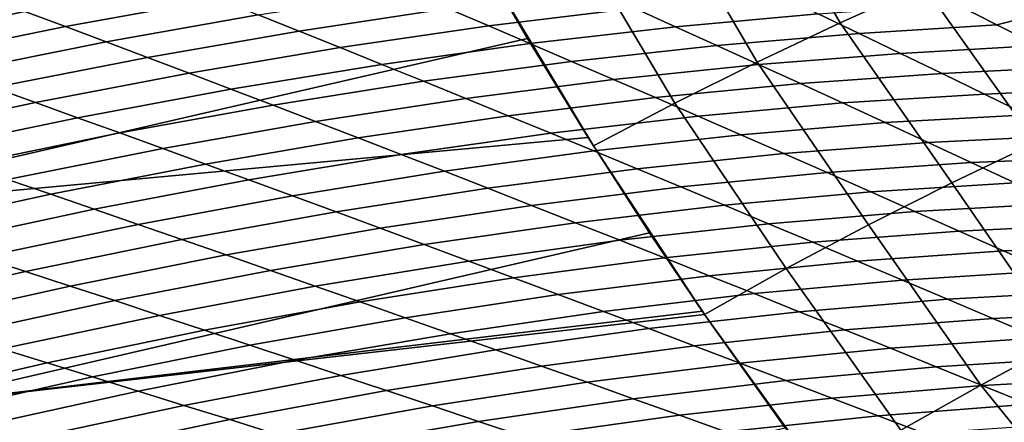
# Model space of a CAD drawing. Header units: metres. Extents: x -167 to 28, y -27 to 27.
# Tile 71 of 256: x -40.13 to -34.1, y -15.47 to -13. Entities that reach past the tile are written whole.
import ezdxf

# ---------------------------------------------------------------- set-up
doc = ezdxf.new("R2010")
doc.units = ezdxf.units.M
doc.layers.add('solid_12_065_021_XXX', color=7, linetype='CONTINUOUS')

msp = doc.modelspace()

# ---------------------------------------------------------------- linework, layer by layer
at = {"layer": 'solid_12_065_021_XXX'}
for points in [[(-34.594704, -12.794062, 95.152931), (-35.174713, -11.773333, 95.613953), (-35.701, -11.992413, 95.567719), (-35.105881, -13.023491, 95.096123)], [(-35.105881, -13.023491, 95.096123), (-35.701, -11.992413, 95.567719), (-36.224358, -12.222409, 95.550209), (-35.614128, -13.264315, 95.066826)], [(-35.614128, -13.264315, 95.066826), (-36.224358, -12.222409, 95.550209), (-36.743267, -12.462655, 95.561455), (-36.118008, -13.515854, 95.065117)], [(-36.118008, -13.515854, 95.065117), (-36.743267, -12.462655, 95.561455), (-37.256721, -12.711876, 95.602219), (-36.616798, -13.776658, 95.091858)], [(-33.394772, -13.52704, 94.773163), (-34.082035, -12.576675, 95.237091), (-34.594704, -12.794062, 95.152931), (-33.908852, -13.758153, 94.672707)], [(-41.638767, -14.185906, 96.2677), (-37.019485, -13.118979, 95.412666), (-37.256721, -12.711876, 95.602219), (-42.627716, -12.999538, 96.913979)], [(-36.616798, -13.776658, 95.091858), (-37.256721, -12.711876, 95.602219), (-37.019485, -13.118979, 95.412666)], [(-39.850296, -13.046842, 69.386917), (-40.098946, -12.954247, 69.478256), (-39.165089, -12.779207, 68.511993), (-38.918591, -12.876297, 68.41777)], [(-33.795551, -12.751923, 62.992218), (-33.549717, -12.882486, 62.894161), (-34.145275, -13.035134, 63.866581), (-34.393761, -12.909529, 63.961266)], [(-38.41959, -13.074497, 68.23288), (-38.670078, -12.974733, 68.324715), (-37.756783, -12.832181, 67.333771), (-37.508213, -12.936939, 67.239456)], [(-37.257629, -13.043122, 67.146507), (-37.508213, -12.936939, 67.239456), (-36.613663, -12.823094, 66.227905), (-36.364838, -12.934633, 66.13282)], [(-33.908852, -13.758153, 94.672707), (-34.594704, -12.794062, 95.152931), (-35.105881, -13.023491, 95.096123), (-34.421448, -14.002616, 94.600098)], [(-41.048706, -13.15203, 70.424431), (-41.297691, -13.06478, 70.513611), (-40.345623, -12.862896, 69.570625), (-40.098946, -12.954247, 69.478256)], [(-39.599701, -13.140658, 69.296661), (-39.850296, -13.046842, 69.386917), (-38.918591, -12.876297, 68.41777), (-38.670078, -12.974733, 68.324715)], [(-36.113945, -13.047687, 66.039253), (-36.364838, -12.934633, 66.13282), (-35.489349, -12.85017, 65.101898), (-35.240055, -12.968926, 65.006531)], [(-33.549717, -12.882486, 62.894161), (-33.301617, -13.014835, 62.797977), (-33.894642, -13.162392, 63.77372), (-34.145275, -13.035134, 63.866581)], [(-40.797813, -13.240394, 70.336212), (-41.048706, -13.15203, 70.424431), (-40.098946, -12.954247, 69.478256), (-39.850296, -13.046842, 69.386917)], [(-38.167156, -13.17557, 68.142319), (-38.41959, -13.074497, 68.23288), (-37.508213, -12.936939, 67.239456), (-37.257629, -13.043122, 67.146507)], [(-37.005054, -13.15071, 67.054993), (-37.257629, -13.043122, 67.146507), (-36.364838, -12.934633, 66.13282), (-36.113945, -13.047687, 66.039253)], [(-34.988644, -13.089279, 64.912842), (-35.240055, -12.968926, 65.006531), (-34.393761, -12.909529, 63.961266), (-34.145275, -13.035134, 63.866581)], [(-39.347202, -13.235682, 69.207535), (-39.599701, -13.140658, 69.296661), (-38.670078, -12.974733, 68.324715), (-38.41959, -13.074497, 68.23288)], [(-35.861019, -13.16223, 65.947273), (-36.113945, -13.047687, 66.039253), (-35.240055, -12.968926, 65.006531), (-34.988644, -13.089279, 64.912842)], [(-34.421448, -14.002616, 94.600098), (-35.105881, -13.023491, 95.096123), (-35.614128, -13.264315, 95.066826), (-34.931053, -14.259718, 94.555557)], [(-40.545055, -13.329852, 70.248985), (-40.797813, -13.240394, 70.336212), (-39.850296, -13.046842, 69.386917), (-39.599701, -13.140658, 69.296661)], [(-39.092838, -13.331891, 69.119598), (-39.347202, -13.235682, 69.207535), (-38.41959, -13.074497, 68.23288), (-38.167156, -13.17557, 68.142319)], [(-37.912815, -13.277931, 68.053093), (-38.167156, -13.17557, 68.142319), (-37.257629, -13.043122, 67.146507), (-37.005054, -13.15071, 67.054993)], [(-36.75053, -13.259678, 66.964966), (-37.005054, -13.15071, 67.054993), (-36.113945, -13.047687, 66.039253), (-35.861019, -13.16223, 65.947273)], [(-34.735146, -13.211201, 64.8209), (-34.988644, -13.089279, 64.912842), (-34.145275, -13.035134, 63.866581), (-33.894642, -13.162392, 63.77372)], [(-41.638767, -14.185906, 96.2677), (-36.648499, -13.726256, 95.117081), (-37.019485, -13.118979, 95.412666)], [(-40.290462, -13.420387, 70.162811), (-40.545055, -13.329852, 70.248985), (-39.599701, -13.140658, 69.296661), (-39.347202, -13.235682, 69.207535)], [(-36.616798, -13.776658, 95.091858), (-37.019485, -13.118979, 95.412666), (-36.648499, -13.726256, 95.117081)], [(-35.606087, -13.27824, 65.856934), (-35.861019, -13.16223, 65.947273), (-34.988644, -13.089279, 64.912842), (-34.735146, -13.211201, 64.8209)], [(-38.836643, -13.429269, 69.032913), (-39.092838, -13.331891, 69.119598), (-38.167156, -13.17557, 68.142319), (-37.912815, -13.277931, 68.053093)], [(-37.656601, -13.381559, 67.965256), (-37.912815, -13.277931, 68.053093), (-37.005054, -13.15071, 67.054993), (-36.75053, -13.259678, 66.964966)], [(-36.494076, -13.370004, 66.87648), (-36.75053, -13.259678, 66.964966), (-35.861019, -13.16223, 65.947273), (-35.606087, -13.27824, 65.856934)], [(-34.47958, -13.334663, 64.730766), (-34.735146, -13.211201, 64.8209), (-33.894642, -13.162392, 63.77372), (-33.641888, -13.291269, 63.682747)], [(-40.034081, -13.511985, 70.077744), (-40.290462, -13.420387, 70.162811), (-39.347202, -13.235682, 69.207535), (-39.092838, -13.331891, 69.119598)], [(-37.398544, -13.486433, 67.878876), (-37.656601, -13.381559, 67.965256), (-36.75053, -13.259678, 66.964966), (-36.494076, -13.370004, 66.87648)], [(-34.931053, -14.259718, 94.555557), (-35.614128, -13.264315, 95.066826), (-36.118008, -13.515854, 95.065117), (-35.436192, -14.528708, 94.539207)], [(-35.349178, -13.39569, 65.768303), (-35.606087, -13.27824, 65.856934), (-34.735146, -13.211201, 64.8209), (-34.47958, -13.334663, 64.730766)], [(-38.578655, -13.527796, 68.947525), (-38.836643, -13.429269, 69.032913), (-37.912815, -13.277931, 68.053093), (-37.656601, -13.381559, 67.965256)], [(-36.235733, -13.481663, 66.789597), (-36.494076, -13.370004, 66.87648), (-35.606087, -13.27824, 65.856934), (-35.349178, -13.39569, 65.768303)], [(-34.221977, -13.459638, 64.642509), (-34.47958, -13.334663, 64.730766), (-33.641888, -13.291269, 63.682747), (-33.387028, -13.42174, 63.593723)], [(-39.775948, -13.604627, 69.993835), (-40.034081, -13.511985, 70.077744), (-39.092838, -13.331891, 69.119598), (-38.836643, -13.429269, 69.032913)], [(-38.318909, -13.627451, 68.86348), (-38.578655, -13.527796, 68.947525), (-37.656601, -13.381559, 67.965256), (-37.398544, -13.486433, 67.878876)], [(-37.138676, -13.592527, 67.793991), (-37.398544, -13.486433, 67.878876), (-36.494076, -13.370004, 66.87648), (-36.235733, -13.481663, 66.789597)], [(-35.090313, -13.51455, 65.681442), (-35.349178, -13.39569, 65.768303), (-34.47958, -13.334663, 64.730766), (-34.221977, -13.459638, 64.642509)], [(-40.990284, -13.715737, 71.016129), (-41.248764, -13.628498, 71.098099), (-40.290462, -13.420387, 70.162811), (-40.034081, -13.511985, 70.077744)], [(-39.516102, -13.698295, 69.911125), (-39.775948, -13.604627, 69.993835), (-38.836643, -13.429269, 69.032913), (-38.578655, -13.527796, 68.947525)], [(-35.975521, -13.594628, 66.704384), (-36.235733, -13.481663, 66.789597), (-35.349178, -13.39569, 65.768303), (-35.090313, -13.51455, 65.681442)], [(-33.962357, -13.586094, 64.556183), (-34.221977, -13.459638, 64.642509), (-33.387028, -13.42174, 63.593723), (-33.130085, -13.55377, 63.506721)], [(-38.057438, -13.728213, 68.780846), (-38.318909, -13.627451, 68.86348), (-37.398544, -13.486433, 67.878876), (-37.138676, -13.592527, 67.793991)], [(-36.877033, -13.699821, 67.71067), (-37.138676, -13.592527, 67.793991), (-36.235733, -13.481663, 66.789597), (-35.975521, -13.594628, 66.704384)], [(-34.829521, -13.634794, 65.596405), (-35.090313, -13.51455, 65.681442), (-34.221977, -13.459638, 64.642509), (-33.962357, -13.586094, 64.556183)], [(-40.730133, -13.803892, 70.935234), (-40.990284, -13.715737, 71.016129), (-40.034081, -13.511985, 70.077744), (-39.775948, -13.604627, 69.993835)], [(-39.254581, -13.792971, 69.829674), (-39.516102, -13.698295, 69.911125), (-38.578655, -13.527796, 68.947525), (-38.318909, -13.627451, 68.86348)], [(-35.436192, -14.528708, 94.539207), (-36.118008, -13.515854, 95.065117), (-36.616798, -13.776658, 95.091858), (-35.935638, -14.808555, 94.55159)], [(-35.71347, -13.708874, 66.62088), (-35.975521, -13.594628, 66.704384), (-35.090313, -13.51455, 65.681442), (-34.829521, -13.634794, 65.596405)], [(-40.468346, -13.892946, 70.855453), (-40.730133, -13.803892, 70.935234), (-39.775948, -13.604627, 69.993835), (-39.516102, -13.698295, 69.911125)], [(-38.991425, -13.888634, 69.749527), (-39.254581, -13.792971, 69.829674), (-38.318909, -13.627451, 68.86348), (-38.057438, -13.728213, 68.780846)], [(-37.794277, -13.830061, 68.699661), (-38.057438, -13.728213, 68.780846), (-37.138676, -13.592527, 67.793991), (-36.877033, -13.699821, 67.71067)], [(-36.613644, -13.808288, 67.62896), (-36.877033, -13.699821, 67.71067), (-35.975521, -13.594628, 66.704384), (-35.71347, -13.708874, 66.62088)], [(-34.566833, -13.756397, 65.513252), (-34.829521, -13.634794, 65.596405), (-33.962357, -13.586094, 64.556183), (-33.700748, -13.714007, 64.471855)], [(-35.449615, -13.824378, 66.539154), (-35.71347, -13.708874, 66.62088), (-34.829521, -13.634794, 65.596405), (-34.566833, -13.756397, 65.513252)], [(-40.852478, -15.368237, 95.637314), (-36.272518, -14.309957, 94.818367), (-36.648499, -13.726256, 95.117081), (-41.638767, -14.185906, 96.2677)], [(-40.204971, -13.982883, 70.776833), (-40.468346, -13.892946, 70.855453), (-39.516102, -13.698295, 69.911125), (-39.254581, -13.792971, 69.829674)], [(-38.726662, -13.985265, 69.670731), (-38.991425, -13.888634, 69.749527), (-38.057438, -13.728213, 68.780846), (-37.794277, -13.830061, 68.699661)], [(-37.529457, -13.93297, 68.619987), (-37.794277, -13.830061, 68.699661), (-36.877033, -13.699821, 67.71067), (-36.613644, -13.808288, 67.62896)], [(-36.272518, -14.309957, 94.818367), (-36.616798, -13.776658, 95.091858), (-36.648499, -13.726256, 95.117081)], [(-36.348537, -13.917906, 67.548912), (-36.613644, -13.808288, 67.62896), (-35.71347, -13.708874, 66.62088), (-35.449615, -13.824378, 66.539154)], [(-34.302277, -13.87934, 65.43206), (-34.566833, -13.756397, 65.513252), (-33.700748, -13.714007, 64.471855), (-33.43718, -13.843356, 64.389603)], [(-39.940041, -14.073686, 70.699417), (-40.204971, -13.982883, 70.776833), (-39.254581, -13.792971, 69.829674), (-38.991425, -13.888634, 69.749527)], [(-37.263016, -14.036922, 68.54187), (-37.529457, -13.93297, 68.619987), (-36.613644, -13.808288, 67.62896), (-36.348537, -13.917906, 67.548912)], [(-35.935638, -14.808555, 94.55159), (-36.616798, -13.776658, 95.091858), (-36.272518, -14.309957, 94.818367)], [(-35.183987, -13.941121, 66.459282), (-35.449615, -13.824378, 66.539154), (-34.566833, -13.756397, 65.513252), (-34.302277, -13.87934, 65.43206)], [(-33.253662, -14.725566, 94.15509), (-33.908852, -13.758153, 94.672707), (-34.421448, -14.002616, 94.600098), (-33.750214, -14.977147, 94.072166)], [(-38.460331, -14.082843, 69.593338), (-38.726662, -13.985265, 69.670731), (-37.794277, -13.830061, 68.699661), (-37.529457, -13.93297, 68.619987)], [(-36.081753, -14.02866, 67.470604), (-36.348537, -13.917906, 67.548912), (-35.449615, -13.824378, 66.539154), (-35.183987, -13.941121, 66.459282)], [(-34.035881, -14.003603, 65.352905), (-34.302277, -13.87934, 65.43206), (-33.43718, -13.843356, 64.389603), (-33.171677, -13.974119, 64.309502)], [(-39.673595, -14.165334, 70.62326), (-39.940041, -14.073686, 70.699417), (-38.991425, -13.888634, 69.749527), (-38.726662, -13.985265, 69.670731)], [(-36.994991, -14.1419, 68.465378), (-37.263016, -14.036922, 68.54187), (-36.348537, -13.917906, 67.548912), (-36.081753, -14.02866, 67.470604)], [(-34.916618, -14.059085, 66.381317), (-35.183987, -13.941121, 66.459282), (-34.302277, -13.87934, 65.43206), (-34.035881, -14.003603, 65.352905)], [(-40.902679, -14.283251, 71.629913), (-41.16946, -14.19707, 71.704346), (-40.204971, -13.982883, 70.776833), (-39.940041, -14.073686, 70.699417)], [(-39.405674, -14.257809, 70.548393), (-39.673595, -14.165334, 70.62326), (-38.726662, -13.985265, 69.670731), (-38.460331, -14.082843, 69.593338)], [(-38.192474, -14.181349, 69.517403), (-38.460331, -14.082843, 69.593338), (-37.529457, -13.93297, 68.619987), (-37.263016, -14.036922, 68.54187)], [(-35.81332, -14.140532, 67.394089), (-36.081753, -14.02866, 67.470604), (-35.183987, -13.941121, 66.459282), (-34.916618, -14.059085, 66.381317)], [(-37.923126, -14.280769, 69.442978), (-38.192474, -14.181349, 69.517403), (-37.263016, -14.036922, 68.54187), (-36.994991, -14.1419, 68.465378)], [(-36.725418, -14.247889, 68.390564), (-36.994991, -14.1419, 68.465378), (-36.081753, -14.02866, 67.470604), (-35.81332, -14.140532, 67.394089)], [(-33.750214, -14.977147, 94.072166), (-34.421448, -14.002616, 94.600098), (-34.931053, -14.259718, 94.555557), (-34.243786, -15.241664, 94.016006)], [(-34.647537, -14.178249, 66.305336), (-34.916618, -14.059085, 66.381317), (-34.035881, -14.003603, 65.352905), (-33.767677, -14.129163, 65.275841)], [(-40.634468, -14.370152, 71.556625), (-40.902679, -14.283251, 71.629913), (-39.940041, -14.073686, 70.699417), (-39.673595, -14.165334, 70.62326)], [(-39.136314, -14.351095, 70.474884), (-39.405674, -14.257809, 70.548393), (-38.460331, -14.082843, 69.593338), (-38.192474, -14.181349, 69.517403)], [(-35.543278, -14.2535, 67.319435), (-35.81332, -14.140532, 67.394089), (-34.916618, -14.059085, 66.381317), (-34.647537, -14.178249, 66.305336)], [(-40.364872, -14.457758, 71.484535), (-40.634468, -14.370152, 71.556625), (-39.673595, -14.165334, 70.62326), (-39.405674, -14.257809, 70.548393)], [(-37.652325, -14.381088, 69.37011), (-37.923126, -14.280769, 69.442978), (-36.994991, -14.1419, 68.465378), (-36.725418, -14.247889, 68.390564)], [(-36.45433, -14.354868, 68.31749), (-36.725418, -14.247889, 68.390564), (-35.81332, -14.140532, 67.394089), (-35.543278, -14.2535, 67.319435)], [(-34.37677, -14.29859, 66.231392), (-34.647537, -14.178249, 66.305336), (-33.767677, -14.129163, 65.275841), (-33.497692, -14.255997, 65.200951)], [(-38.865559, -14.445179, 70.402763), (-39.136314, -14.351095, 70.474884), (-38.192474, -14.181349, 69.517403), (-37.923126, -14.280769, 69.442978)], [(-35.271652, -14.367546, 67.246696), (-35.543278, -14.2535, 67.319435), (-34.647537, -14.178249, 66.305336), (-34.37677, -14.29859, 66.231392)], [(-40.093933, -14.546052, 71.413689), (-40.364872, -14.457758, 71.484535), (-39.405674, -14.257809, 70.548393), (-39.136314, -14.351095, 70.474884)], [(-38.593452, -14.540046, 70.3321), (-38.865559, -14.445179, 70.402763), (-37.923126, -14.280769, 69.442978), (-37.652325, -14.381088, 69.37011)], [(-37.380112, -14.482288, 69.298874), (-37.652325, -14.381088, 69.37011), (-36.725418, -14.247889, 68.390564), (-36.45433, -14.354868, 68.31749)], [(-36.181763, -14.462821, 68.246216), (-36.45433, -14.354868, 68.31749), (-35.543278, -14.2535, 67.319435), (-35.271652, -14.367546, 67.246696)], [(-34.243786, -15.241664, 94.016006), (-34.931053, -14.259718, 94.555557), (-35.436192, -14.528708, 94.539207), (-34.732983, -15.518371, 93.986786)], [(-34.104351, -14.420086, 66.159561), (-34.37677, -14.29859, 66.231392), (-33.497692, -14.255997, 65.200951), (-33.225945, -14.384081, 65.128296)], [(-40.852478, -15.368237, 95.637314), (-35.948563, -14.789809, 94.561813), (-36.272518, -14.309957, 94.818367)], [(-39.821693, -14.635023, 71.344139), (-40.093933, -14.546052, 71.413689), (-39.136314, -14.351095, 70.474884), (-38.865559, -14.445179, 70.402763)], [(-35.935638, -14.808555, 94.55159), (-36.272518, -14.309957, 94.818367), (-35.948563, -14.789809, 94.561813)], [(-34.998478, -14.482648, 67.175949), (-35.271652, -14.367546, 67.246696), (-34.37677, -14.29859, 66.231392), (-34.104351, -14.420086, 66.159561)], [(-38.32003, -14.63568, 70.262947), (-38.593452, -14.540046, 70.3321), (-37.652325, -14.381088, 69.37011), (-37.380112, -14.482288, 69.298874)], [(-37.106518, -14.584353, 69.229309), (-37.380112, -14.482288, 69.298874), (-36.45433, -14.354868, 68.31749), (-36.181763, -14.462821, 68.246216)], [(-35.907749, -14.571726, 68.176796), (-36.181763, -14.462821, 68.246216), (-35.271652, -14.367546, 67.246696), (-34.998478, -14.482648, 67.175949)], [(-33.830307, -14.542711, 66.089905), (-34.104351, -14.420086, 66.159561), (-33.225945, -14.384081, 65.128296), (-32.952469, -14.513388, 65.057945)], [(-41.06472, -14.766095, 72.333237), (-41.337318, -14.682561, 72.401169), (-40.364872, -14.457758, 71.484535), (-40.093933, -14.546052, 71.413689)], [(-39.548195, -14.724659, 71.275925), (-39.821693, -14.635023, 71.344139), (-38.865559, -14.445179, 70.402763), (-38.593452, -14.540046, 70.3321)], [(-36.831585, -14.687264, 69.161469), (-37.106518, -14.584353, 69.229309), (-36.181763, -14.462821, 68.246216), (-35.907749, -14.571726, 68.176796)], [(-34.723782, -14.598782, 67.107239), (-34.998478, -14.482648, 67.175949), (-34.104351, -14.420086, 66.159561), (-33.830307, -14.542711, 66.089905)], [(-38.04533, -14.732066, 70.195343), (-38.32003, -14.63568, 70.262947), (-37.380112, -14.482288, 69.298874), (-37.106518, -14.584353, 69.229309)], [(-34.732983, -15.518371, 93.986786), (-35.436192, -14.528708, 94.539207), (-35.935638, -14.808555, 94.55159), (-35.217323, -15.805682, 93.985374)], [(-35.632324, -14.681562, 68.109291), (-35.907749, -14.571726, 68.176796), (-34.998478, -14.482648, 67.175949), (-34.723782, -14.598782, 67.107239)], [(-40.790913, -14.850183, 72.266487), (-41.06472, -14.766095, 72.333237), (-40.093933, -14.546052, 71.413689), (-39.821693, -14.635023, 71.344139)], [(-39.273483, -14.814944, 71.209091), (-39.548195, -14.724659, 71.275925), (-38.593452, -14.540046, 70.3321), (-38.32003, -14.63568, 70.262947)], [(-37.769398, -14.829188, 70.129349), (-38.04533, -14.732066, 70.195343), (-37.106518, -14.584353, 69.229309), (-36.831585, -14.687264, 69.161469)], [(-36.555347, -14.791, 69.095421), (-36.831585, -14.687264, 69.161469), (-35.907749, -14.571726, 68.176796), (-35.632324, -14.681562, 68.109291)], [(-34.447594, -14.715924, 67.040627), (-34.723782, -14.598782, 67.107239), (-33.830307, -14.542711, 66.089905), (-33.554661, -14.666441, 66.022484)], [(-40.515945, -14.93481, 72.200966), (-40.790913, -14.850183, 72.266487), (-39.821693, -14.635023, 71.344139), (-39.548195, -14.724659, 71.275925)], [(-38.997601, -14.905866, 71.143707), (-39.273483, -14.814944, 71.209091), (-38.32003, -14.63568, 70.262947), (-38.04533, -14.732066, 70.195343)], [(-35.355515, -14.792308, 68.043755), (-35.632324, -14.681562, 68.109291), (-34.723782, -14.598782, 67.107239), (-34.447594, -14.715924, 67.040627)], [(-37.492264, -14.927026, 70.06501), (-37.769398, -14.829188, 70.129349), (-36.831585, -14.687264, 69.161469), (-36.555347, -14.791, 69.095421)], [(-36.277832, -14.895542, 69.031212), (-36.555347, -14.791, 69.095421), (-35.632324, -14.681562, 68.109291), (-35.355515, -14.792308, 68.043755)], [(-34.169945, -14.834054, 66.976189), (-34.447594, -14.715924, 67.040627), (-33.554661, -14.666441, 66.022484), (-33.277443, -14.791252, 65.957359)], [(-40.239864, -15.019967, 72.136719), (-40.515945, -14.93481, 72.200966), (-39.548195, -14.724659, 71.275925), (-39.273483, -14.814944, 71.209091)], [(-38.720581, -14.997407, 71.079796), (-38.997601, -14.905866, 71.143707), (-38.04533, -14.732066, 70.195343), (-37.769398, -14.829188, 70.129349)], [(-35.077354, -14.903942, 67.980247), (-35.355515, -14.792308, 68.043755), (-34.447594, -14.715924, 67.040627), (-34.169945, -14.834054, 66.976189)], [(-40.852478, -15.368237, 95.637314), (-35.935638, -14.808555, 94.55159), (-35.948563, -14.789809, 94.561813)], [(-39.981762, -16.55323, 94.944458), (-35.441505, -15.503325, 94.161728), (-35.935638, -14.808555, 94.55159), (-40.852478, -15.368237, 95.637314)], [(-39.962715, -15.105639, 72.073784), (-40.239864, -15.019967, 72.136719), (-39.273483, -14.814944, 71.209091), (-38.997601, -14.905866, 71.143707)], [(-38.442474, -15.089552, 71.017418), (-38.720581, -14.997407, 71.079796), (-37.769398, -14.829188, 70.129349), (-37.492264, -14.927026, 70.06501)], [(-37.213966, -15.025562, 70.002373), (-37.492264, -14.927026, 70.06501), (-36.555347, -14.791, 69.095421), (-36.277832, -14.895542, 69.031212)], [(-35.999084, -15.000872, 68.968895), (-36.277832, -14.895542, 69.031212), (-35.355515, -14.792308, 68.043755), (-35.077354, -14.903942, 67.980247)], [(-35.217323, -15.805682, 93.985374), (-35.935638, -14.808555, 94.55159), (-35.441505, -15.503325, 94.161728)], [(-34.797886, -15.016451, 67.918846), (-35.077354, -14.903942, 67.980247), (-34.169945, -14.834054, 66.976189), (-33.890873, -14.953156, 66.913994)], [(-33.890873, -14.953156, 66.913994), (-34.169945, -14.834054, 66.976189), (-33.277443, -14.791252, 65.957359), (-32.99868, -14.917128, 65.894623)], [(-39.684536, -15.191813, 72.012215), (-39.962715, -15.105639, 72.073784), (-38.997601, -14.905866, 71.143707), (-38.720581, -14.997407, 71.079796)], [(-38.163315, -15.182284, 70.956619), (-38.442474, -15.089552, 71.017418), (-37.492264, -14.927026, 70.06501), (-37.213966, -15.025562, 70.002373)], [(-36.934547, -15.12478, 69.941505), (-37.213966, -15.025562, 70.002373), (-36.277832, -14.895542, 69.031212), (-35.999084, -15.000872, 68.968895)], [(-35.719139, -15.106974, 68.908546), (-35.999084, -15.000872, 68.968895), (-35.077354, -14.903942, 67.980247), (-34.797886, -15.016451, 67.918846)], [(-34.517139, -15.12982, 67.859619), (-34.797886, -15.016451, 67.918846), (-33.890873, -14.953156, 66.913994), (-33.610405, -15.073213, 66.854118)], [(-39.405373, -15.278475, 71.952057), (-39.684536, -15.191813, 72.012215), (-38.720581, -14.997407, 71.079796), (-38.442474, -15.089552, 71.017418)], [(-36.654045, -15.224667, 69.882462), (-36.934547, -15.12478, 69.941505), (-35.999084, -15.000872, 68.968895), (-35.719139, -15.106974, 68.908546)], [(-32.993874, -15.89617, 93.527596), (-33.750214, -14.977147, 94.072166), (-34.243786, -15.241664, 94.016006), (-33.488132, -16.174662, 93.455612)], [(-40.94006, -15.33126, 72.985001), (-41.218555, -15.250616, 73.045219), (-40.239864, -15.019967, 72.136719), (-39.962715, -15.105639, 72.073784)], [(-37.883144, -15.275589, 70.897446), (-38.163315, -15.182284, 70.956619), (-37.213966, -15.025562, 70.002373), (-36.934547, -15.12478, 69.941505)], [(-35.438038, -15.213837, 68.850227), (-35.719139, -15.106974, 68.908546), (-34.797886, -15.016451, 67.918846), (-34.517139, -15.12982, 67.859619)], [(-34.235161, -15.244032, 67.802643), (-34.517139, -15.12982, 67.859619), (-33.610405, -15.073213, 66.854118), (-33.328583, -15.194209, 66.796638)], [(-40.660641, -15.412283, 72.926018), (-40.94006, -15.33126, 72.985001), (-39.962715, -15.105639, 72.073784), (-39.684536, -15.191813, 72.012215)], [(-39.125271, -15.365609, 71.893341), (-39.405373, -15.278475, 71.952057), (-38.442474, -15.089552, 71.017418), (-38.163315, -15.182284, 70.956619)], [(-37.602009, -15.369454, 70.839966), (-37.883144, -15.275589, 70.897446), (-36.934547, -15.12478, 69.941505), (-36.654045, -15.224667, 69.882462)], [(-36.372509, -15.32521, 69.825302), (-36.654045, -15.224667, 69.882462), (-35.719139, -15.106974, 68.908546), (-35.438038, -15.213837, 68.850227)], [(-35.155823, -15.321444, 68.794006), (-35.438038, -15.213837, 68.850227), (-34.517139, -15.12982, 67.859619), (-34.235161, -15.244032, 67.802643)], [(-40.380344, -15.493673, 72.868309), (-40.660641, -15.412283, 72.926018), (-39.684536, -15.191813, 72.012215), (-39.405373, -15.278475, 71.952057)], [(-38.844273, -15.453201, 71.836113), (-39.125271, -15.365609, 71.893341), (-38.163315, -15.182284, 70.956619), (-37.883144, -15.275589, 70.897446)], [(-33.951977, -15.35907, 67.747986), (-34.235161, -15.244032, 67.802643), (-33.328583, -15.194209, 66.796638), (-33.045433, -15.316124, 66.741631)], [(-37.319958, -15.463868, 70.784218), (-37.602009, -15.369454, 70.839966), (-36.654045, -15.224667, 69.882462), (-36.372509, -15.32521, 69.825302)], [(-36.089977, -15.426394, 69.770096), (-36.372509, -15.32521, 69.825302), (-35.438038, -15.213837, 68.850227), (-35.155823, -15.321444, 68.794006)], [(-34.872528, -15.429779, 68.739952), (-35.155823, -15.321444, 68.794006), (-34.235161, -15.244032, 67.802643), (-33.951977, -15.35907, 67.747986)], [(-33.488132, -16.174662, 93.455612), (-34.243786, -15.241664, 94.016006), (-34.732983, -15.518371, 93.986786), (-33.977917, -16.466482, 93.411087)], [(-40.09922, -15.575418, 72.811928), (-40.380344, -15.493673, 72.868309), (-39.405373, -15.278475, 71.952057), (-39.125271, -15.365609, 71.893341)], [(-38.562424, -15.541244, 71.780441), (-38.844273, -15.453201, 71.836113), (-37.883144, -15.275589, 70.897446), (-37.602009, -15.369454, 70.839966)], [(-44.542645, -17.583672, 95.724312), (-39.981762, -16.55323, 94.944458), (-40.852478, -15.368237, 95.637314), (-45.451691, -16.406607, 96.451729)], [(-39.817314, -15.657505, 72.756912), (-40.09922, -15.575418, 72.811928), (-39.125271, -15.365609, 71.893341), (-38.844273, -15.453201, 71.836113)], [(-38.279778, -15.629723, 71.726372), (-38.562424, -15.541244, 71.780441), (-37.602009, -15.369454, 70.839966), (-37.319958, -15.463868, 70.784218)], [(-37.037033, -15.558818, 70.730286), (-37.319958, -15.463868, 70.784218), (-36.372509, -15.32521, 69.825302), (-36.089977, -15.426394, 69.770096)], [(-35.806492, -15.528207, 69.716904), (-36.089977, -15.426394, 69.770096), (-35.155823, -15.321444, 68.794006), (-34.872528, -15.429779, 68.739952)], [(-34.588188, -15.538824, 68.688126), (-34.872528, -15.429779, 68.739952), (-33.951977, -15.35907, 67.747986), (-33.667625, -15.474914, 67.695717)], [(-36.753277, -15.654289, 70.678207), (-37.037033, -15.558818, 70.730286), (-36.089977, -15.426394, 69.770096), (-35.806492, -15.528207, 69.716904)], [(-35.522091, -15.630629, 69.665787), (-35.806492, -15.528207, 69.716904), (-34.872528, -15.429779, 68.739952), (-34.588188, -15.538824, 68.688126)], [(-39.534672, -15.739924, 72.7033), (-39.817314, -15.657505, 72.756912), (-38.844273, -15.453201, 71.836113), (-38.562424, -15.541244, 71.780441)], [(-37.99638, -15.718628, 71.673958), (-38.279778, -15.629723, 71.726372), (-37.319958, -15.463868, 70.784218), (-37.037033, -15.558818, 70.730286)]]:
    msp.add_3dface(points, dxfattribs=at)

doc.saveas('drawing.dxf')
